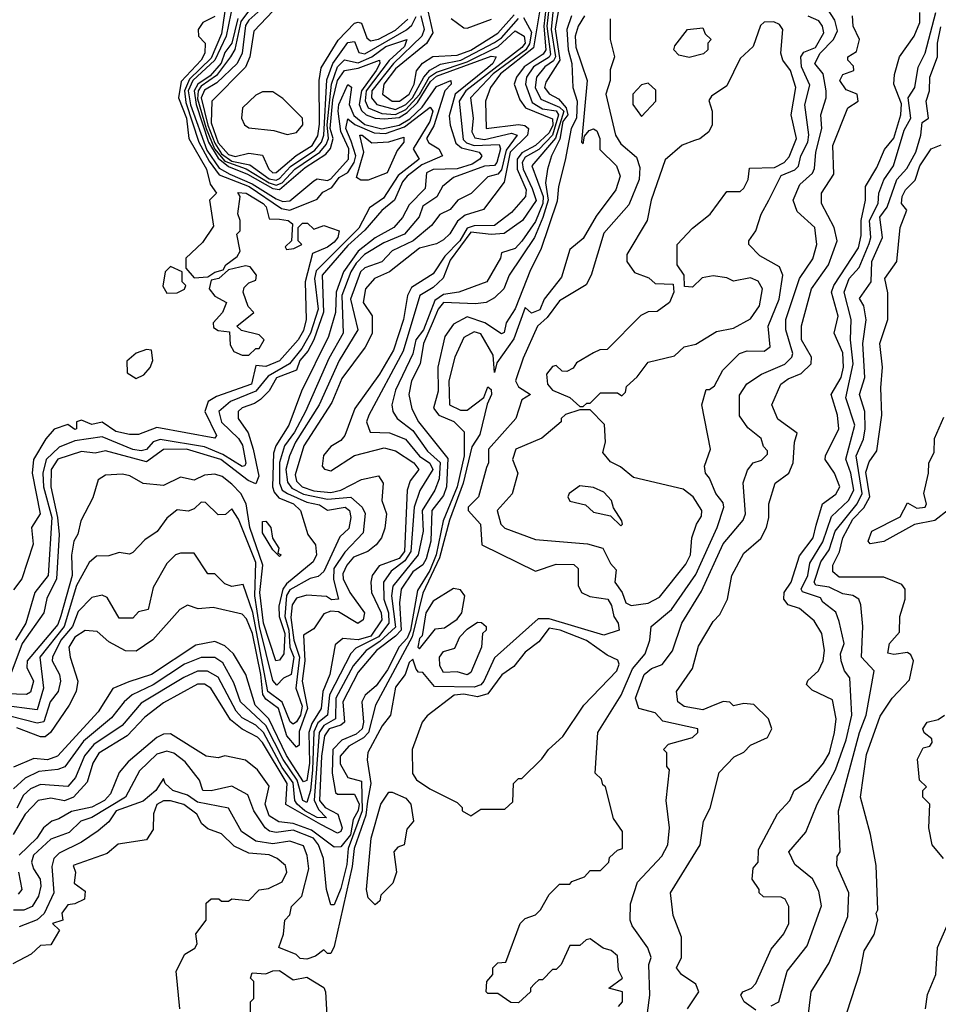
# Model space of a CAD drawing. Extents: x 2668140 to 2765664, y 823621 to 955240.
# Tile 233 of 256: x 2690594 to 2693285, y 878158 to 881044. Entities that reach past the tile are written whole.
import ezdxf

# ---------------------------------------------------------------- set-up
doc = ezdxf.new("R2010")
doc.units = 0

msp = doc.modelspace()

# ---------------------------------------------------------------- linework, layer by layer
at = {"layer": '0CON02XD'}
for points in [[(2691219.5, 881095), (2691198.2, 880995), (2691165.2, 880924.8), (2691100.9, 880865), (2691087, 880835), (2691093.7, 880793.7), (2691141.6, 880661.6), (2691178, 880608), (2691209.5, 880590.5), (2691275, 880562.5), (2691345, 880518.9), (2691365, 880510.5), (2691385, 880512.5), (2691455, 880571.2), (2691465, 880576.7), (2691495, 880572), (2691505, 880577.5), (2691556.9, 880635), (2691557.5, 880665), (2691534.4, 880715.6), (2691526.7, 880775), (2691528.2, 880795), (2691555, 880853.8), (2691565.6, 880845.6), (2691559.1, 880795), (2691572.3, 880762.3), (2691605, 880736.1), (2691655, 880723.9), (2691705, 880734.7), (2691737.1, 880752.9), (2691773.2, 880786.8), (2691815, 880848.1), (2691856.7, 880865), (2691858, 880855), (2691839.5, 880835), (2691807.3, 880732.7), (2691786, 880695), (2691792.7, 880682.7), (2691821.2, 880665), (2691832.5, 880645), (2691771.7, 880618.3), (2691728.6, 880585), (2691715, 880568.8), (2691691.4, 880515), (2691655, 880484), (2691605, 880427.1), (2691555, 880382.2), (2691479.4, 880295), (2691484, 880186), (2691455.6, 880105), (2691438, 880072), (2691414.5, 880045), (2691405, 880016.2), (2691345.7, 879994.3), (2691324.4, 879955.6), (2691299.1, 879930.9), (2691281.7, 879918.3), (2691245, 879906.2), (2691233.3, 879895), (2691233.3, 879875), (2691262.7, 879832.7), (2691277.8, 879785), (2691294.3, 879705.7), (2691285, 879683.3), (2691263.3, 879693.3), (2691182.5, 879755), (2691082.5, 879785), (2691015, 879784.2), (2690965, 879747.5), (2690845, 879780), (2690815, 879773.3), (2690775, 879778), (2690705, 879755.8), (2690685.7, 879725), (2690684.4, 879675), (2690704.6, 879585), (2690709.1, 879535), (2690701.1, 879405), (2690672.7, 879347.3), (2690664.2, 879305.8), (2690601.1, 879215), (2690565, 879119.2)], [(2691198.9, 881095), (2691185, 881002.5), (2691155, 880930.6), (2691091, 880869), (2691076.4, 880835), (2691080.7, 880800.8), (2691118.7, 880685), (2691148.8, 880628.8), (2691178.5, 880588.5), (2691265.7, 880555), (2691360.6, 880490.6), (2691385, 880485.6), (2691465, 880518), (2691481.8, 880538.2), (2691508.5, 880551.5), (2691529.3, 880580.7), (2691555, 880595.7), (2691573.6, 880625), (2691578.2, 880645), (2691565, 880687.5), (2691548.9, 880725), (2691555, 880752.5), (2691576, 880736), (2691631.7, 880711.7), (2691665, 880709.6), (2691720.7, 880729.3), (2691796.7, 880786.7), (2691803.8, 880775), (2691795.4, 880745), (2691746.2, 880665), (2691763.8, 880635), (2691702.7, 880587.3), (2691659.3, 880520.7), (2691618.3, 880491.7), (2691587.1, 880432.9), (2691462.7, 880307.3), (2691457.3, 880285), (2691468.5, 880195), (2691445.5, 880125), (2691420.5, 880079.5), (2691384.6, 880035.4), (2691321.2, 879998.8), (2691285.4, 879954.6), (2691211.2, 879925), (2691176.7, 879895), (2691185, 879863.8), (2691235, 879816.2), (2691246.6, 879796.6), (2691255.8, 879744.2), (2691253.6, 879736.4), (2691245, 879734.3), (2691188.9, 879768.9), (2691135, 879791.5), (2691005, 879812.9), (2690985, 879806), (2690965, 879784), (2690949.7, 879780.3), (2690925, 879784.4), (2690835, 879820.8), (2690755, 879809.4), (2690709.1, 879790.9), (2690671.4, 879755), (2690661.9, 879715), (2690663.5, 879675), (2690687.5, 879585), (2690677.5, 879415), (2690638, 879365), (2690612, 879275), (2690581.4, 879225)], [(2691290.8, 881105), (2691242, 881038), (2691223.9, 880956.1), (2691211.4, 880935), (2691170.2, 880879.8), (2691125, 880848.5), (2691116.1, 880835), (2691115, 880812), (2691140, 880725), (2691164.8, 880665), (2691195, 880628.9), (2691256.8, 880606.7), (2691324.5, 880565), (2691345, 880558.7), (2691362.2, 880565), (2691399.4, 880605), (2691473.3, 880655), (2691491.9, 880678.1), (2691498.2, 880695), (2691494.3, 880735), (2691506.9, 880855), (2691524.5, 880905), (2691545, 880926), (2691585, 880917.5), (2691625.3, 880934.7), (2691666, 880965), (2691727.5, 880985), (2691720.8, 880965), (2691676.4, 880923.6), (2691609.2, 880835), (2691605.5, 880805.5), (2691614.3, 880785), (2691655, 880768.8), (2691695, 880766), (2691725, 880780.7), (2691765, 880824.6), (2691794.3, 880875.7), (2691815, 880890), (2691905, 880919.7), (2691995.3, 880964.7), (2692045, 881011.2), (2692072, 880995), (2692074.5, 880975), (2692065, 880961.8), (2691900.6, 880835), (2691881.1, 880805), (2691892.6, 880692.6), (2691902.4, 880682.4), (2691925, 880674.6), (2691998.2, 880678.2), (2692002.2, 880665), (2691991.4, 880625), (2691985, 880616), (2691955, 880614.4), (2691865, 880581.2), (2691832.5, 880555), (2691815.7, 880524.3), (2691775, 880496.7), (2691764.1, 880465.9), (2691721.2, 880415), (2691660.3, 880389.7), (2691604, 880355), (2691579.8, 880330.2), (2691563.5, 880305), (2691537.8, 880235), (2691541.2, 880125), (2691499.4, 880050.6)], [(2691309.3, 881080.7), (2691265, 881042), (2691255, 881026.2), (2691245.6, 880945), (2691230.8, 880915), (2691171.1, 880858.9), (2691135, 880836.9), (2691125.5, 880815), (2691145, 880734.4), (2691165, 880681.5), (2691185, 880650.7), (2691215, 880628.8), (2691268.1, 880618.1), (2691325, 880577.1), (2691345, 880573.1), (2691355, 880578.1), (2691386.8, 880613.2), (2691458.6, 880661.4), (2691477.5, 880685), (2691484.7, 880705.3), (2691493.1, 880866.9), (2691511.5, 880915), (2691555, 880977.1), (2691575, 880980), (2691587.5, 880947.5), (2691605, 880943.3), (2691726.7, 881013.3), (2691742.3, 881027.7), (2691755, 881053.3)], [(2691355, 881088.8), (2691279.7, 881010.3), (2691268.1, 880935), (2691255.5, 880904.5), (2691156.7, 880805), (2691155, 880741.2), (2691175, 880683.1), (2691205, 880648.9), (2691225, 880642.2), (2691265, 880652), (2691305, 880646.2), (2691324, 880605), (2691335, 880594.3), (2691345, 880595.8), (2691404, 880646), (2691450.6, 880675), (2691467.3, 880702.7), (2691472.4, 880737.6), (2691470.8, 880865), (2691477.3, 880902.7), (2691526.7, 880983.3), (2691575, 881033.3), (2691585, 881036.7), (2691595, 881033.3), (2691610.6, 880990.6), (2691621.7, 880981.7), (2691645, 880986.7), (2691695, 881012.7), (2691730.5, 881045)], [(2692070, 881050), (2692092.9, 881007.1), (2692087.5, 880972.5), (2692076.4, 880955), (2691981.1, 880885), (2691914.2, 880815), (2691922.5, 880755), (2691918.6, 880715), (2691926.9, 880696.9), (2691955, 880692.7), (2692035, 880711.4), (2692051.2, 880705), (2692018.6, 880661.4), (2692005, 880604), (2691995, 880590.8), (2691965, 880583.3), (2691916.1, 880533.9), (2691877.5, 880515), (2691855, 880487.5), (2691825, 880472.5), (2691799.7, 880440.3), (2691746.2, 880395), (2691685, 880366), (2691655, 880333.8), (2691605, 880316), (2691592, 880305), (2691562.9, 880225), (2691584, 880135), (2691529.2, 880045), (2691471.4, 879915), (2691401.4, 879805), (2691384.5, 879765.5), (2691373.3, 879725), (2691378.7, 879688.7), (2691390.9, 879670.9), (2691425, 879652.7), (2691495, 879638.9), (2691563.9, 879643.9), (2691596.7, 879615), (2691606, 879596), (2691600, 879540), (2691546.6, 879483.4), (2691514.4, 879435), (2691513.1, 879403.1), (2691527.5, 879345), (2691507, 879343), (2691493, 879353), (2691435, 879357.5), (2691405, 879348), (2691391.7, 879328.3), (2691388.1, 879291.9), (2691396.4, 879225), (2691413.1, 879175), (2691402.2, 879085), (2691421.4, 879031.4), (2691416.7, 879005), (2691405, 878985.8), (2691395, 878978.8), (2691385.8, 878985.8), (2691363.1, 879043.1), (2691321.1, 879075), (2691276.7, 879306.7), (2691248.3, 879388.3), (2691215, 879382.5), (2691195, 879390), (2691165, 879420), (2691145, 879420), (2691105, 879480), (2691065, 879480), (2691050, 879475), (2691025, 879450), (2690985, 879380), (2690970, 879315), (2690941.7, 879308.3), (2690925, 879290), (2690885, 879290), (2690850, 879350), (2690835, 879357.5), (2690805, 879350), (2690765, 879308.8), (2690748.6, 879265), (2690714.4, 879225), (2690690, 879175), (2690688.8, 879165), (2690710, 879125), (2690713.3, 879105), (2690706.7, 879075), (2690682.5, 879045), (2690664.2, 878985.8), (2690645, 878982), (2690565, 879002.5)], [(2692172.6, 881072.6), (2692162.9, 881017.1), (2692176.2, 880925), (2692135, 880860), (2692131.4, 880845), (2692145, 880826), (2692172, 880812), (2692194.8, 880784.8), (2692199.5, 880765), (2692184.8, 880745), (2692176.4, 880693.6), (2692151.4, 880645), (2692140, 880605), (2692134.4, 880565), (2692141.6, 880515), (2692126, 880464), (2692102.2, 880405), (2692028, 880295), (2692012, 880255), (2691985, 880228.8), (2691960, 880215), (2691929.4, 880210.6), (2691835.6, 880214.4), (2691819.4, 880195), (2691805, 880160), (2691776.9, 880095), (2691767.1, 880035), (2691741.4, 879985), (2691734.2, 879945), (2691742.7, 879902.7), (2691762, 879865), (2691847.8, 879757.8), (2691844.4, 879675), (2691835, 879648.8), (2691801.4, 879605), (2691797.9, 879515), (2691785, 879463.8), (2691775, 879445.8), (2691745, 879425.8), (2691711.4, 879375), (2691706.7, 879335), (2691710.9, 879255), (2691695, 879236.5), (2691638.6, 879195), (2691585, 879131.2), (2691540.6, 879045), (2691545.7, 878985), (2691535, 878975.7), (2691500, 878965), (2691486.5, 878945), (2691477.5, 878885), (2691472.1, 878755), (2691488.6, 878735), (2691525.4, 878715.4), (2691538.2, 878675), (2691535, 878664.2), (2691525, 878659.4), (2691475.7, 878685), (2691373.5, 878743.5), (2691377.5, 878805), (2691305, 878925.8), (2691290.7, 878940.7), (2691245, 878964.2), (2691211.3, 878991.3), (2691153.3, 879085), (2691135, 879096), (2691115, 879096), (2691015, 879042), (2690960.3, 878999.7), (2690908.8, 878945), (2690825.6, 878894.4), (2690807.5, 878865), (2690791.2, 878808.8), (2690751.2, 878765), (2690725, 878754.4), (2690685, 878762), (2690647.5, 878755), (2690609.2, 878715), (2690574.2, 878655.8)], [(2692134.8, 881075), (2692129.1, 881025), (2692135.3, 880954.7), (2692127.6, 880942.4), (2692071.9, 880905), (2692049.2, 880875), (2692042.5, 880855), (2692058.8, 880808.8), (2692076, 880785), (2692155, 880753.3), (2692156, 880734), (2692145, 880711.5), (2692105.3, 880674.7), (2692065, 880653.5), (2692051.5, 880635), (2692050.8, 880605), (2692077.8, 880545), (2692076, 880525), (2692035, 880478.8), (2691985, 880440.8), (2691925, 880439.6), (2691905, 880432.7), (2691883.1, 880395), (2691839.5, 880350.5), (2691805, 880298.8), (2691741.2, 880258.8), (2691730, 880235), (2691718.6, 880165), (2691689.2, 880075), (2691648, 880005), (2691575.8, 879904.2), (2691546.7, 879825), (2691535, 879810), (2691505, 879792.5), (2691484.1, 879765.9), (2691480, 879735), (2691486.4, 879726.4), (2691505, 879721.2), (2691575, 879766.2), (2691661.2, 879788.8), (2691695, 879780), (2691748.8, 879745), (2691763.3, 879725), (2691737.9, 879692.1), (2691729.2, 879665), (2691720.9, 879485), (2691705, 879464.5), (2691647.3, 879442.7), (2691626.2, 879415), (2691622, 879395), (2691624, 879365), (2691653.1, 879305), (2691654.4, 879285), (2691622.6, 879237.4), (2691585, 879226.4), (2691540, 879230), (2691518.3, 879211.7), (2691502.5, 879125), (2691481.4, 879075), (2691476.9, 879025), (2691449.1, 878980.9), (2691441.1, 878955), (2691443.2, 878865), (2691435, 878813.8), (2691425, 878810), (2691375, 878887.1), (2691323.3, 878995), (2691283.1, 879035), (2691256, 879125), (2691220, 879185), (2691195, 879208.8), (2691165, 879221.2), (2691109.5, 879210.5), (2690980, 879125), (2690913.3, 879103.3), (2690866.1, 879083.9), (2690823.8, 879015), (2690704.3, 878885.7), (2690675, 878874.3), (2690635, 878878), (2690575, 878853.3)], [(2692144.3, 881075), (2692138.4, 881025), (2692148.4, 880941.6), (2692145, 880933.5), (2692099.2, 880905), (2692078.6, 880875), (2692075.7, 880855), (2692095, 880800.8), (2692125, 880782.2), (2692165, 880776.2), (2692172.2, 880765), (2692154.6, 880705), (2692115, 880663.5), (2692075, 880640.6), (2692065.5, 880625), (2692068.5, 880605), (2692095, 880549.2), (2692106.5, 880513.5), (2692066.7, 880455), (2692012.7, 880417.3), (2691975, 880414.3), (2691915, 880420.6), (2691855, 880338.8), (2691834.4, 880285.6), (2691805, 880258.8), (2691766.2, 880235), (2691717.6, 880072.4), (2691616.7, 879885), (2691610, 879865), (2691620, 879835), (2691677, 879833), (2691724.1, 879814.1), (2691765, 879764.2), (2691795, 879744), (2691804.3, 879725), (2691765.8, 879664.2), (2691749.4, 879615), (2691739.5, 879485), (2691721.9, 879458.1), (2691682.4, 879427.6), (2691659.2, 879395), (2691660.6, 879345), (2691674.5, 879305), (2691675.4, 879274.6), (2691645, 879234.6), (2691578.6, 879201.4), (2691564.2, 879185.8), (2691501.5, 879065), (2691495.8, 879005), (2691467.3, 878982.7), (2691455, 878956.2), (2691451.8, 878845), (2691445.3, 878784.7), (2691435, 878750), (2691423.1, 878755), (2691406.7, 878815), (2691365.8, 878875.8), (2691314.7, 878974.7), (2691240.8, 879045), (2691220.6, 879100.6), (2691189.1, 879159.1), (2691165, 879174), (2691125, 879174), (2691076.7, 879155), (2690985, 879094.2), (2690923.3, 879065), (2690900, 879045), (2690862.7, 878997.3), (2690780.3, 878929.7), (2690725.8, 878854.2), (2690705, 878846), (2690649.5, 878840.5), (2690609.2, 878820.8), (2690575, 878790)], [(2692248.8, 881055), (2692230, 881025), (2692221.4, 880995), (2692223.2, 880963.2), (2692256.2, 880865), (2692240, 880685), (2692245, 880680), (2692248.3, 880701.7), (2692261.7, 880718.3), (2692275, 880723.3), (2692285, 880717.5), (2692293.8, 880695), (2692293, 880663), (2692342.5, 880615), (2692352.5, 880585), (2692340, 880545), (2692282.7, 880467.3), (2692245, 880402.5), (2692205, 880370), (2692180.7, 880289.3), (2692130, 880225), (2692117.2, 880192.8), (2692093.6, 880183.6), (2692075, 880200), (2692041.4, 880108.6), (2691991.7, 880038.3), (2691985, 880010), (2691980.7, 880060.7), (2691945, 880122.5), (2691925, 880128.8), (2691895, 880112.5), (2691868.8, 880055), (2691850.8, 879985), (2691852.5, 879915), (2691885, 879898.8), (2691905, 879898.8), (2691953.8, 879936.2), (2691965, 879967.5), (2691975, 879960), (2691976.2, 879945), (2691963.3, 879916.7), (2691942.1, 879827.9), (2691917.9, 879792.1), (2691893.1, 879685), (2691853.3, 879576.7), (2691823.2, 879466.8), (2691775, 879363.3), (2691744, 879235), (2691636, 879035), (2691615.4, 878954.6), (2691600.9, 878939.1), (2691558, 878915), (2691532.5, 878885), (2691533, 878863), (2691555, 878822.5), (2691595, 878812.5), (2691597.1, 878725), (2691556.4, 878615), (2691552.4, 878567.6), (2691535, 878497.5), (2691515, 878450), (2691505, 878450), (2691492.5, 878495), (2691483.8, 878585), (2691469.2, 878625), (2691454, 878645), (2691395, 878668.5), (2691345, 878662), (2691325.9, 878665.9), (2691312.5, 878675), (2691280, 878725), (2691262, 878772), (2691215, 878797.5), (2691155, 878783.3), (2691130, 878785), (2691120, 878815), (2691078.3, 878868.3), (2691045, 878893.8), (2691025, 878900), (2690995, 878891.2), (2690945, 878842.5), (2690903.8, 878765), (2690805, 878706), (2690772.5, 878695), (2690738.3, 878661.7), (2690685, 878642), (2690633.8, 878595), (2690628, 878575), (2690633.8, 878555), (2690654, 878525), (2690655.8, 878504.2), (2690648.8, 878475), (2690630, 878445), (2690606.1, 878433.9), (2690575, 878433.8)], [(2691165, 881053.3), (2691130, 881035), (2691116.2, 881015), (2691117.5, 880995), (2691137.5, 880975), (2691136, 880945), (2691125.8, 880925), (2691067.2, 880862.8), (2691058.6, 880815), (2691081.9, 880755), (2691088.8, 880695), (2691141.2, 880605), (2691152, 880562), (2691170, 880535), (2691150, 880515), (2691161.7, 880438.3), (2691129.3, 880390.7), (2691080, 880345), (2691080, 880315), (2691105, 880287.5), (2691145, 880290), (2691165, 880303.3), (2691190, 880310), (2691197.5, 880325), (2691230.5, 880349.5), (2691240, 880365), (2691230, 880415), (2691240, 880425), (2691240, 880455), (2691232.5, 880475), (2691240, 880525), (2691232.5, 880537.5), (2691257.5, 880535), (2691306.7, 880505), (2691316.2, 880495), (2691325, 880460), (2691355, 880458.8), (2691380, 880455), (2691392.5, 880445), (2691390, 880395), (2691371.7, 880378.3), (2691375, 880370), (2691397, 880373), (2691420, 880385), (2691410, 880395), (2691410, 880435), (2691422.5, 880447.5), (2691437, 880447), (2691455, 880430), (2691485, 880440), (2691530, 880425), (2691526, 880405), (2691515, 880392), (2691495, 880376.7), (2691451.2, 880358.8), (2691430, 880275), (2691432.5, 880165), (2691425, 880132.5), (2691410, 880105), (2691355, 880044.2), (2691315, 880027.5), (2691285, 880030), (2691272.5, 879975), (2691170.5, 879939.5), (2691145.8, 879924.2), (2691136, 879895), (2691170, 879825), (2691165, 879817.5), (2690995, 879848.8), (2690941.7, 879828.3), (2690915, 879827.5), (2690875, 879836.7), (2690835, 879863.8), (2690805, 879857.5), (2690775, 879870), (2690760, 879865), (2690760, 879845), (2690755, 879842.5), (2690735, 879857.5), (2690695, 879843.3), (2690670, 879815), (2690633.8, 879755), (2690630, 879715), (2690653.3, 879595), (2690628, 879555), (2690633, 879507), (2690600, 879405), (2690575, 879372.5)], [(2692156.8, 881075), (2692150.6, 881015), (2692163.2, 880935), (2692157.5, 880922.5), (2692132.5, 880905), (2692107.5, 880875), (2692104.3, 880845), (2692120.6, 880810.6), (2692175, 880787.5), (2692188.2, 880775), (2692163.3, 880696.7), (2692093.8, 880615), (2692126.9, 880525), (2692126.8, 880505), (2692105, 880452.5), (2692065, 880394), (2692045, 880373.3), (2692005, 880360), (2692002.5, 880345), (2691962.5, 880275), (2691880, 880245), (2691835, 880238.6), (2691809.7, 880220.3), (2691776.9, 880135), (2691754.5, 880105.5), (2691745.5, 880064.5), (2691695, 879957.5), (2691683.8, 879915), (2691686.7, 879895), (2691700, 879875), (2691745, 879840), (2691788.7, 879778.7), (2691825.4, 879745.4), (2691822.2, 879697.8), (2691810, 879665), (2691773.1, 879605), (2691775.7, 879544.3), (2691760.8, 879475), (2691686.7, 879383.3), (2691683.3, 879355), (2691695, 879263.8), (2691648.9, 879221.1), (2691608.6, 879195), (2691570.2, 879149.8), (2691520, 879055), (2691519.2, 878995), (2691484.7, 878975.3), (2691470.9, 878955), (2691456, 878756), (2691469.2, 878729.2), (2691492.5, 878705), (2691465, 878705.8), (2691428.6, 878725), (2691406.7, 878745), (2691400, 878755), (2691395, 878807.5), (2691362.3, 878852.3), (2691307.5, 878955), (2691285, 878975.7), (2691245, 878997.5), (2691227.4, 879017.4), (2691175, 879116.7), (2691144.1, 879134.1), (2691115, 879134), (2691075, 879116), (2690949.7, 879040.3), (2690893.8, 878975), (2690810.7, 878919.3), (2690783.4, 878886.6), (2690757, 878823), (2690735, 878796.7), (2690655, 878802), (2690625, 878790), (2690605, 878771.2), (2690585, 878733.3)], [(2692116.3, 881066.3), (2692099.3, 880960.7), (2692002.2, 880885), (2691972.9, 880845), (2691958, 880805), (2691960, 880725), (2692055, 880736.7), (2692073.6, 880733.6), (2692084.4, 880724.4), (2692081.9, 880705), (2692030.4, 880655), (2692013.1, 880566.9), (2691952.3, 880487.7), (2691899.1, 880470.9), (2691876.7, 880453.3), (2691854.3, 880415.7), (2691835, 880398), (2691815, 880386.2), (2691765, 880374.2), (2691676.7, 880305), (2691633.3, 880285), (2691606.7, 880255), (2691600, 880215), (2691626.1, 880176.1), (2691625.9, 880124.1), (2691605.7, 880084.3), (2691537.9, 879992.1), (2691508.3, 879921.7), (2691425.7, 879795), (2691400.6, 879709.4), (2691405, 879691.2), (2691421.2, 879675), (2691455, 879662.7), (2691505, 879657.5), (2691535, 879664.4), (2691595, 879695.8), (2691645, 879706.7), (2691658.8, 879685), (2691654.2, 879635), (2691668, 879595), (2691663, 879553), (2691653.8, 879525), (2691638, 879505), (2691613.3, 879485), (2691571.7, 879468.3), (2691552, 879445), (2691540.6, 879419.4), (2691541.4, 879405), (2691560.6, 879365), (2691604, 879305), (2691600, 879285), (2691584.2, 879274.2), (2691527.9, 879307.9), (2691505, 879310.6), (2691485, 879302.5), (2691455, 879258.8), (2691425, 879240), (2691429.5, 879165), (2691421.1, 879105), (2691436.4, 879025), (2691412.6, 878957.4), (2691412.3, 878917.7), (2691405, 878911.2), (2691376.7, 878945), (2691351.9, 879025), (2691315, 879051.9), (2691306, 879066), (2691300.4, 879125), (2691275.3, 879245), (2691257.9, 879287.9), (2691245, 879301.2), (2691160.7, 879320.7), (2691117, 879317), (2691085, 879327.5), (2691062.5, 879315), (2690983.9, 879226.1), (2690935, 879193.3), (2690904.1, 879194.1), (2690855, 879220), (2690820.7, 879250.7), (2690785, 879253.8), (2690755, 879233.8), (2690738, 879205), (2690741.2, 879175), (2690763.8, 879105), (2690758.8, 879075), (2690738.8, 879035), (2690684, 878955), (2690667.8, 878942.2), (2690655, 878941.9), (2690585, 878968.6)], [(2692210, 881055), (2692196.9, 881015), (2692200.9, 880955), (2692211.5, 880915), (2692214.4, 880845), (2692226.7, 880805), (2692224.6, 880755), (2692209.4, 880725), (2692191.7, 880631.7), (2692171.8, 880555), (2692167.9, 880512.1), (2692120.2, 880369.8), (2692089.8, 880310.2), (2692045, 880196.2), (2692018.8, 880155), (2692013, 880127), (2692005, 880122.5), (2691956.2, 880155), (2691905, 880172.5), (2691865, 880151.2), (2691838.8, 880115), (2691819.2, 880025), (2691820, 879955), (2691806, 879905), (2691821.2, 879885), (2691865.7, 879865.7), (2691896.1, 879836.1), (2691896.2, 879765), (2691875.3, 879675), (2691834.7, 879575.3), (2691813.6, 879475), (2691795, 879428.9), (2691759.1, 879370.9), (2691738.8, 879255), (2691728.5, 879231.5), (2691705, 879205.6), (2691671.4, 879138.6), (2691638.3, 879091.7), (2691605.9, 879064.1), (2691596.2, 879045), (2691601.1, 878985), (2691596.9, 878965), (2691579.8, 878950.2), (2691537.9, 878932.1), (2691511.1, 878905), (2691509.4, 878835), (2691519.3, 878779.3), (2691525, 878774), (2691575, 878773.8), (2691588, 878745), (2691585, 878726), (2691570.5, 878699.5), (2691562.4, 878655), (2691535, 878619.2), (2691515, 878618.8), (2691448.5, 878668.5), (2691395, 878688.2), (2691353.3, 878693.3), (2691325, 878710.8), (2691312.5, 878745), (2691325, 878797.5), (2691290, 878845), (2691255, 878873.3), (2691195, 878886.7), (2691175, 878880), (2691140, 878885), (2691035, 878951.2), (2691015, 878950), (2690995, 878940), (2690911.7, 878868.3), (2690885, 878837.5), (2690860, 878775), (2690842, 878755), (2690805, 878735.6), (2690745, 878723.1), (2690708.3, 878701.7), (2690687.5, 878695), (2690663.3, 878675), (2690643.8, 878645), (2690592.5, 878595)], [(2691768.8, 881055), (2691778.9, 881015), (2691771.9, 880995), (2691688.5, 880915), (2691625.6, 880835), (2691624.6, 880814.6), (2691640, 880795), (2691695, 880780.4), (2691725, 880794.6), (2691744.6, 880815), (2691777.3, 880875), (2691795, 880895.6), (2691827, 880913), (2691885.8, 880925), (2691985, 880976.4), (2692005, 880990.5), (2692055, 881046.9)], [(2691789.6, 881069.6), (2691804.2, 881005), (2691785.8, 880974.2), (2691695, 880899.4), (2691660.6, 880855), (2691656.2, 880825), (2691685, 880804.3), (2691706.7, 880805), (2691734.3, 880825), (2691749.4, 880855), (2691756, 880894), (2691774.1, 880915.9), (2691803.9, 880936.1), (2691875, 880939.5), (2691915, 880954.6), (2691995, 881004.4), (2692042.7, 881057.3)], [(2692348.3, 878151.7), (2692360, 878165), (2692360, 878195), (2692320, 878205), (2692360, 878235), (2692348.3, 878258.3), (2692345, 878300), (2692326.1, 878316.1), (2692303, 878323), (2692265, 878350), (2692253, 878347), (2692235, 878330), (2692205, 878330), (2692180, 878275), (2692165, 878260), (2692155, 878260), (2692125, 878230), (2692115, 878230), (2692101.7, 878218.3), (2692090, 878205), (2692090, 878195), (2692055, 878162.5), (2692033, 878163), (2691995, 878190), (2691965, 878190), (2691960, 878195), (2691962.5, 878225), (2691980, 878245), (2691980, 878265), (2691995, 878280), (2692018.3, 878281.7), (2692060, 878395), (2692075, 878410), (2692105, 878420), (2692120, 878435), (2692145, 878480), (2692175, 878510), (2692205, 878510), (2692211.7, 878518.3), (2692248.3, 878531.7), (2692265, 878550), (2692295, 878550), (2692320, 878575), (2692321.7, 878588.3), (2692345, 878610), (2692360, 878615), (2692360, 878665), (2692333, 878703), (2692310, 878795), (2692301.7, 878801.7), (2692298.3, 878818.3), (2692280, 878835), (2692287.5, 878955), (2692355.9, 879064.1), (2692389.1, 879140.9), (2692426, 879185), (2692440, 879225), (2692443.3, 879265), (2692503.3, 879315), (2692575, 879417.5), (2692637.5, 879555), (2692656.7, 879615), (2692655, 879627.5), (2692633.3, 879655), (2692615, 879700), (2692602.5, 879715), (2692600, 879735), (2692617.5, 879785), (2692592.5, 879915), (2692605, 879960), (2692615, 879960), (2692629.3, 879970.7), (2692653.6, 880016.4), (2692702.5, 880065), (2692725, 880073.3), (2692775, 880072.5), (2692792.5, 880085), (2692786.2, 880145), (2692818.8, 880225), (2692830, 880295), (2692819.3, 880319.3), (2692761.7, 880351.7), (2692730, 880385), (2692730, 880395), (2692750, 880425), (2692766.1, 880473.9), (2692788.8, 880515), (2692825, 880586.7), (2692865, 880604), (2692875.6, 880614.4), (2692882, 880645), (2692902.9, 880685), (2692905.7, 880705.7), (2692894.1, 880794.1), (2692908.3, 880851.7), (2692884.3, 880905), (2692882, 880935), (2692891.4, 880948.6), (2692925, 880962.5), (2692950, 881005), (2692946.2, 881025), (2692935, 881040), (2692904.2, 881054.2)], [(2692433.3, 878133.3), (2692440, 878185), (2692436.7, 878275), (2692443.3, 878295), (2692433.6, 878323.6), (2692388.3, 878388.3), (2692382.5, 878405), (2692383, 878453), (2692403.9, 878516.1), (2692475, 878592.5), (2692492.5, 878625), (2692497.5, 878675), (2692487.5, 878755), (2692497.5, 878845), (2692490, 878855), (2692490, 878895), (2692480, 878905), (2692495, 878920), (2692565, 878940), (2692580, 878955), (2692580, 878965), (2692478.3, 878988.3), (2692455, 879012.5), (2692407.5, 879025), (2692398, 879055), (2692423.3, 879125), (2692445, 879142.5), (2692476.4, 879153.6), (2692506.1, 879193.9), (2692533.8, 879275), (2692591.2, 879368.8), (2692655, 879507.5), (2692713.6, 879576.4), (2692720, 879595), (2692713.6, 879686.4), (2692726.4, 879723.6), (2692742.5, 879745), (2692767, 879753), (2692785, 879770), (2692785, 879780), (2692773, 879793), (2692766.4, 879816.4), (2692727, 879847), (2692703, 879883), (2692703, 879943), (2692723.9, 879976.1), (2692767.5, 880005), (2692835, 880033.8), (2692856.2, 880055), (2692858.8, 880065), (2692838, 880135), (2692838.8, 880165), (2692878.8, 880285), (2692917, 880343), (2692928.8, 880385), (2692923.3, 880435), (2692871.7, 880481.7), (2692860, 880515), (2692879.3, 880560.7), (2692916.4, 880593.6), (2692922.5, 880607.5), (2692926.2, 880655), (2692944, 880725), (2692941.2, 880765), (2692956.7, 880815), (2692956.7, 880835), (2692947.5, 880885), (2692923.3, 880915), (2692939.2, 880945), (2692978, 880985), (2692989.5, 881010.5), (2692981.7, 881041.7), (2692960, 881075)], [(2692550, 878145), (2692583.3, 878195), (2692575, 878216.7), (2692532.5, 878245), (2692517.5, 878265), (2692532.5, 878295), (2692532.5, 878355), (2692508.3, 878418.3), (2692500, 878485), (2692587.5, 878625), (2692597.5, 878695), (2692617, 878733), (2692643, 878837), (2692687, 878883), (2692715, 878897.5), (2692735, 878917.5), (2692785, 878940), (2692797.5, 878965), (2692787.5, 878995), (2692745, 879037.1), (2692715, 879040), (2692685, 879032.5), (2692673.8, 879043.8), (2692655, 879045.6), (2692618.8, 879031.2), (2692595, 879021.2), (2692540.9, 879030.9), (2692522, 879045), (2692517.5, 879075), (2692565, 879142.5), (2692582.3, 879207.7), (2692625, 879280), (2692645, 879300), (2692667.5, 879345), (2692680, 879415), (2692715, 879480), (2692765, 879523.3), (2692781.2, 879555), (2692788.8, 879585), (2692788.8, 879625), (2692807.5, 879685), (2692847.5, 879715), (2692860, 879745), (2692863.3, 879805), (2692871.7, 879831.7), (2692815, 879872.5), (2692797.5, 879915), (2692824.1, 879975.9), (2692845, 879991.2), (2692883.6, 880006.4), (2692912.5, 880035), (2692913.3, 880055), (2692884, 880105), (2692883.9, 880146.1), (2692913.8, 880255), (2692963.3, 880325), (2692988.8, 880395), (2692980, 880435), (2692942.5, 880505), (2692942.5, 880535), (2692979.3, 880590.7), (2692976.2, 880675), (2693020, 880785), (2693050, 880805), (2693047.5, 880825), (2693015, 880837.5), (2692996.7, 880865), (2693005, 880882.5), (2693037.5, 880895), (2693037, 880907), (2693020, 880925), (2693020, 880935), (2693045, 880950), (2693054, 880985), (2693036, 881025), (2693033.3, 881055)], [(2693015, 878933.3), (2693031.2, 879005), (2693026.2, 879115), (2693010, 879135), (2693000, 879165), (2692998.8, 879185), (2693008.8, 879215), (2692995, 879280), (2692985, 879307.5), (2692947, 879337), (2692939.5, 879349.5), (2692887, 879367), (2692883.3, 879375), (2692902.5, 879415), (2692909.1, 879450.9), (2692946.3, 879513.7), (2692971.9, 879588.1), (2693022, 879635), (2693037.1, 879665), (2693029.2, 879715), (2693013.9, 879756.1), (2693040, 879855), (2693014, 879935), (2693035.8, 880035), (2693027.5, 880105), (2693030, 880165), (2693008.8, 880245), (2693024, 880285), (2693052.7, 880317.3), (2693082.4, 880387.6), (2693087.1, 880405), (2693083.1, 880455), (2693109.2, 880505), (2693111.2, 880535), (2693125.8, 880574.2), (2693153.3, 880615), (2693185, 880720), (2693204.2, 880755), (2693196.7, 880815), (2693216.2, 880845), (2693225.9, 880904.1), (2693246.2, 880945), (2693277.8, 881065)], [(2692927.5, 879562.5), (2692946.2, 879625), (2692985, 879653.3), (2692996.7, 879675), (2692981.2, 879715), (2692954, 879755), (2692954.2, 879765.8), (2692993.8, 879845), (2692990, 879885), (2692971.2, 879945), (2693000, 879995), (2693007.1, 880025), (2693005, 880067.5), (2692980, 880125), (2692991.2, 880175), (2692972.2, 880245), (2692979.4, 880265), (2693051.4, 880375), (2693059.1, 880410.9), (2693058.6, 880455), (2693072, 880515), (2693072, 880555), (2693105, 880610), (2693127.1, 880662.9), (2693155, 880696.7), (2693175.6, 880764.4), (2693176.9, 880796.9), (2693154.4, 880855), (2693157, 880883), (2693171.2, 880935), (2693214, 880995), (2693231.2, 881035), (2693231.2, 881065)], [(2691232.7, 881047.3), (2691214.7, 880975), (2691195, 880946.9), (2691184, 880916), (2691151.3, 880878.7), (2691115.9, 880854.1), (2691105.2, 880834.8), (2691110.6, 880795), (2691147.1, 880685), (2691175, 880637.8), (2691205, 880612.9), (2691261.1, 880591.1), (2691335, 880549.2), (2691355, 880545.4), (2691430.1, 880609.9), (2691490.7, 880649.3), (2691504, 880666), (2691512.5, 880695), (2691503.4, 880725), (2691511.1, 880808.9), (2691524.7, 880865.3), (2691545.4, 880894.6), (2691585, 880901.2), (2691647.5, 880925), (2691649.2, 880915), (2691638.5, 880895), (2691595.3, 880835), (2691588.5, 880795), (2691595, 880777.5), (2691609.2, 880765), (2691635, 880754.6), (2691662.6, 880752.6), (2691705, 880756.5), (2691728.8, 880771.2), (2691758.8, 880801.2), (2691797.4, 880862.6), (2691815, 880877.6), (2691975, 880937.1), (2691990, 880935), (2691980, 880915), (2691965, 880902.3), (2691869.5, 880825), (2691851.9, 880761.9), (2691854.4, 880734.4), (2691871.7, 880681.7), (2691887.7, 880667.7), (2691940, 880655), (2691948, 880645), (2691942, 880635), (2691919.6, 880620.4), (2691875, 880606.2), (2691805, 880604.3), (2691786, 880595), (2691781.2, 880548.8), (2691735, 880501.2), (2691715, 880463.8), (2691690, 880435), (2691635, 880404.4), (2691585, 880365.6), (2691541.9, 880305), (2691520.9, 880245), (2691518.5, 880185), (2691498.6, 880115), (2691418.8, 879955), (2691382.5, 879855), (2691344.2, 879795), (2691336.8, 879773.2), (2691334.4, 879675), (2691339.1, 879659.1), (2691352.5, 879642.5), (2691396.2, 879625), (2691416.7, 879605), (2691437.5, 879535), (2691460, 879505), (2691463.3, 879475), (2691453.8, 879455), (2691375, 879390), (2691364.6, 879375), (2691352.9, 879325), (2691353.5, 879295), (2691370.4, 879245), (2691367.1, 879185), (2691355, 879166.7), (2691343.8, 879165), (2691308.2, 879275), (2691297.5, 879365), (2691306.4, 879445), (2691268.2, 879555), (2691256.9, 879625), (2691241.4, 879655), (2691215, 879682), (2691186.7, 879705), (2691165, 879711.2), (2691135, 879708.8), (2691105, 879693.8), (2691065, 879702.5), (2691015, 879678), (2690955, 879684), (2690916.6, 879706.6), (2690895, 879711.4), (2690845, 879709.2), (2690823.3, 879695), (2690807.7, 879642.3), (2690772.5, 879575), (2690763.9, 879536.1), (2690752.5, 879515), (2690745.8, 879474.2), (2690747.1, 879415), (2690713.8, 879296.2), (2690705, 879270.8), (2690615.8, 879165), (2690614.3, 879145), (2690634, 879105), (2690625, 879072.5), (2690613.6, 879066.4), (2690495, 879070)], [(2692324, 881046), (2692323.3, 880985), (2692336.7, 880935), (2692323.6, 880896.4), (2692323.8, 880865), (2692311.2, 880825), (2692338.8, 880705), (2692355, 880680), (2692400.7, 880640.7), (2692410.7, 880610.7), (2692408.8, 880575), (2692378.8, 880501.2), (2692305, 880417.5), (2692267.5, 880295), (2692253, 880267), (2692175, 880220), (2692138.8, 880171.2), (2692111.2, 880145), (2692068.3, 880051.7), (2692046.7, 879985), (2692055, 879967.5), (2692090, 879945), (2692065, 879930), (2692047.5, 879875), (2691966.7, 879785), (2691967.5, 879745), (2691961.7, 879731.7), (2691938, 879645), (2691907.5, 879615), (2691907.5, 879605), (2691943.8, 879565), (2691947.5, 879505), (2692105, 879427.5), (2692165, 879447.5), (2692217, 879447), (2692230, 879435), (2692230, 879385), (2692240, 879365), (2692263.6, 879353.6), (2692316.7, 879345), (2692327.3, 879327.3), (2692334.2, 879294.2), (2692347.5, 879275), (2692350, 879255), (2692305, 879240), (2692145, 879288.1), (2692112.7, 879287.3), (2691985, 879173.3), (2691953.8, 879105), (2691945, 879094), (2691925, 879087.1), (2691809.2, 879089.2), (2691775, 879130), (2691761.7, 879131.7), (2691755, 879140), (2691745, 879170), (2691735, 879160), (2691723.3, 879125), (2691695, 879087.5), (2691680, 879005), (2691655.9, 878974.1), (2691613.6, 878896.4), (2691611.2, 878875), (2691622.2, 878805), (2691613.1, 878753.1), (2691608, 878712), (2691573.8, 878615), (2691567.7, 878562.3), (2691515, 878327.5), (2691505, 878307.5), (2691495, 878307.5), (2691485, 878317.5), (2691460.7, 878299.3), (2691435, 878290), (2691415, 878292.5), (2691403.6, 878303.6), (2691352.5, 878325), (2691366.4, 878363.6), (2691370, 878405), (2691385, 878420), (2691390, 878445), (2691420, 878475), (2691441.2, 878555), (2691436.1, 878593.9), (2691425, 878622.5), (2691385, 878636.2), (2691335, 878628.6), (2691285.8, 878635.8), (2691243.3, 878665), (2691205, 878732.5), (2691115, 878750.8), (2691085, 878770.8), (2691042.5, 878785), (2691020, 878805), (2691015, 878820), (2690992.5, 878785), (2690955, 878753.3), (2690876.2, 878725), (2690855, 878692.5), (2690823.6, 878666.4), (2690775, 878633.3), (2690709.2, 878600.8), (2690693.3, 878585), (2690687.7, 878562.3), (2690694, 878485), (2690665.5, 878424.5), (2690645, 878405.8), (2690592.5, 878385)], [(2691857.3, 881047.3), (2691895, 881020), (2691905, 881018.8), (2691976, 881045)], [(2692245, 879910), (2692255, 879920), (2692265, 879920), (2692295, 879950), (2692345, 879950), (2692358.3, 879941.7), (2692368.3, 879951.7), (2692371.7, 879968.3), (2692403, 879997), (2692435, 880040), (2692511.7, 880058.3), (2692540, 880085), (2692575, 880092.5), (2692635, 880130), (2692685, 880140), (2692735, 880166.7), (2692761.2, 880205), (2692770, 880255), (2692757.7, 880277.7), (2692735, 880286.7), (2692685, 880277.5), (2692665, 880287.5), (2692625, 880292.5), (2692593, 880287), (2692565, 880260), (2692541.7, 880261.7), (2692540, 880295), (2692520, 880325), (2692520, 880385), (2692565, 880432.5), (2692616.4, 880473.6), (2692665, 880540), (2692705, 880540), (2692715, 880550), (2692727.5, 880575), (2692731.7, 880608.3), (2692805, 880610.8), (2692833.8, 880625), (2692847.9, 880642.1), (2692870, 880695), (2692853.8, 880765), (2692868, 880845), (2692852, 880895), (2692830, 880925), (2692823.3, 880945), (2692830, 881015), (2692819.3, 881029.3), (2692803, 881037), (2692775, 881036.7), (2692763.9, 881026.1), (2692742.5, 880965), (2692705, 880930), (2692665, 880850), (2692620.7, 880819.3), (2692613, 880807), (2692622.5, 880775), (2692622.5, 880735), (2692612.5, 880715), (2692586.1, 880693.9), (2692570.7, 880689.3), (2692535, 880676.2), (2692485, 880632.5), (2692443.3, 880515), (2692432.5, 880455), (2692372.5, 880355), (2692372.5, 880335), (2692395, 880302.5), (2692437, 880287), (2692455, 880270), (2692508.3, 880268.3), (2692510, 880245), (2692497.5, 880215), (2692461.7, 880188.3), (2692435, 880187.5), (2692413.6, 880176.4), (2692315, 880077.5), (2692293.6, 880076.4), (2692275, 880067.5), (2692225, 880037.5), (2692215, 880022.5), (2692197, 880013), (2692183.3, 880013.3), (2692165, 880030), (2692155, 880027.5), (2692137.5, 880005), (2692140, 879975), (2692155, 879957.5), (2692205, 879936.7), (2692235, 879910), (2692245, 879910)], [(2692902.5, 878115), (2692912.5, 878195), (2692965, 878280), (2693020, 878415), (2693022.5, 878485), (2692987.5, 878565), (2692988.3, 878591.7), (2692997.5, 878605), (2692992.5, 878725), (2693054.2, 878955), (2693074, 879005), (2693097.5, 879135), (2693060, 879175), (2693063.8, 879265), (2693058.3, 879328.3), (2693052.5, 879345), (2693035, 879356.2), (2693005, 879361.2), (2692965, 879380.8), (2692926.2, 879386.2), (2692921.2, 879395), (2692940.8, 879455), (2692965, 879490), (2692982.9, 879545), (2693047.1, 879625), (2693061.9, 879655), (2693044.3, 879765), (2693065.8, 879814.2), (2693070.8, 879845), (2693070, 879895), (2693053.8, 879945), (2693070, 879995), (2693064.2, 880095), (2693073.9, 880163.9), (2693066.7, 880205), (2693053.9, 880226.1), (2693088.8, 880275), (2693090, 880335), (2693121.2, 880405), (2693114, 880465), (2693135.6, 880494.4), (2693164, 880575), (2693192.6, 880607.4), (2693218.8, 880655), (2693234, 880705), (2693237.5, 880742.5), (2693256.7, 880755), (2693249.2, 880805), (2693259.2, 880835), (2693260, 880875), (2693282.9, 880935), (2693283.1, 880975), (2693292.3, 881022.3)], [(2692555, 880932.5), (2692525, 880940), (2692510, 880955), (2692513, 880967), (2692550, 881015), (2692595, 881020), (2692601.7, 881001.7), (2692620, 880985), (2692610, 880975), (2692610, 880955), (2692597, 880943), (2692555, 880932.5)], [(2692415, 880760), (2692457.5, 880805), (2692457, 880837), (2692435, 880857.5), (2692415, 880852.5), (2692390, 880825), (2692390, 880795), (2692415, 880760)], [(2691377, 880707), (2691405, 880713.3), (2691423.3, 880735), (2691422.5, 880755), (2691365, 880812.5), (2691335, 880832.5), (2691305, 880832.5), (2691285, 880822.5), (2691246.7, 880785), (2691243.3, 880755), (2691252.5, 880735), (2691265, 880726.7), (2691338.3, 880718.3), (2691377, 880707)], [(2691615, 880573.3), (2691593.6, 880573.6), (2691580.7, 880580.7), (2691602, 880655), (2691590, 880705), (2691597.5, 880705), (2691625, 880682.5), (2691675, 880686), (2691719.3, 880699.3), (2691718.8, 880685), (2691700, 880660), (2691670, 880595), (2691615, 880573.3)], [(2693017, 878133), (2693056.4, 878253.6), (2693067.5, 878315), (2693097, 878363), (2693107.5, 878405), (2693102.5, 878425), (2693107.5, 878435), (2693102.5, 878565), (2693086.1, 878656.1), (2693057.5, 878765), (2693075, 878890), (2693115, 879002.5), (2693150, 879055), (2693200.7, 879109.3), (2693212.5, 879165), (2693205, 879182.5), (2693195, 879188.8), (2693155, 879183.3), (2693137.5, 879187.5), (2693142.5, 879215), (2693171.7, 879248.3), (2693172.5, 879295), (2693187.5, 879345), (2693187.5, 879375), (2693178.3, 879388.3), (2693125, 879410), (2692995, 879410), (2692976.2, 879425), (2692976, 879445), (2692995.5, 879484.5), (2693005.8, 879525), (2693035, 879580), (2693067.2, 879612.8), (2693084.3, 879645), (2693072.6, 879717.4), (2693082.3, 879747.7), (2693105, 879780), (2693120, 879885), (2693116.7, 879965), (2693121.2, 880025), (2693113.3, 880095), (2693137.5, 880165), (2693137, 880243), (2693128.8, 880285), (2693164, 880335), (2693173.3, 880435), (2693192.5, 880485), (2693177.5, 880505), (2693178.8, 880525), (2693188.8, 880545), (2693217, 880573), (2693231.2, 880615), (2693263.8, 880665), (2693293.3, 880676.7)], [(2691025, 880242.5), (2691055, 880243.3), (2691076.4, 880253.6), (2691080, 880265), (2691070, 880275), (2691070, 880305), (2691035, 880320), (2691020, 880305), (2691013, 880263), (2691025, 880242.5)], [(2691265, 880060), (2691285, 880080), (2691295, 880080), (2691310, 880105), (2691295, 880120), (2691243, 880133), (2691230, 880145), (2691280, 880185), (2691263, 880203), (2691248.8, 880245), (2691251.7, 880258.3), (2691265, 880272.5), (2691285, 880280), (2691287.5, 880295), (2691269.3, 880319.3), (2691255, 880322.5), (2691205, 880310), (2691177.5, 880285), (2691155, 880280), (2691148.8, 880255), (2691165, 880233.3), (2691200, 880215), (2691187.5, 880185), (2691160, 880155), (2691161.7, 880141.7), (2691175, 880132.5), (2691208.3, 880128.3), (2691210.7, 880090.7), (2691220.7, 880070.7), (2691245, 880060), (2691265, 880060)], [(2690935, 879992), (2690957.3, 880002.7), (2690975.8, 880024.2), (2690983.8, 880045), (2690980, 880075), (2690965, 880076.7), (2690935, 880066.2), (2690907.1, 880042.9), (2690908.6, 880008.6), (2690935, 879992)], [(2691499.4, 880050.6), (2691430.8, 879895), (2691398.9, 879835), (2691369.4, 879795), (2691354.6, 879745.4), (2691354.5, 879685), (2691362.9, 879665), (2691378, 879655), (2691435, 879630), (2691471.7, 879621.7), (2691495, 879606.2), (2691547.5, 879615), (2691560, 879605), (2691563.8, 879585), (2691557.7, 879552.3), (2691531.7, 879528.3), (2691485, 879426.2), (2691468.3, 879411.7), (2691445, 879406.2), (2691385, 879372.5), (2691375, 879356.2), (2691370, 879295), (2691381.9, 879255), (2691384.7, 879204.7), (2691396.4, 879175), (2691389.2, 879125), (2691366.4, 879113.6), (2691346.7, 879093.3), (2691335, 879107.5), (2691296, 879265), (2691282.1, 879355), (2691285, 879452.5), (2691235, 879580), (2691215, 879610), (2691197, 879593), (2691175, 879592.5), (2691138.3, 879628.3), (2691125, 879630), (2691105, 879610), (2691087, 879603), (2691055, 879607.5), (2691025, 879582.5), (2690996.4, 879543.6), (2690960.7, 879519.3), (2690925, 879482.5), (2690915, 879477.5), (2690885, 879482.5), (2690855, 879472.5), (2690818.3, 879471.7), (2690797, 879453), (2690760, 879385), (2690724.4, 879265), (2690652.5, 879175), (2690662.9, 879085), (2690645, 879021.2), (2690540, 879035)], [(2692385, 879326.7), (2692435, 879334), (2692468.3, 879351.7), (2692545, 879447.5), (2692558.8, 879475), (2692563.3, 879525), (2692576.7, 879565), (2692591.7, 879588.3), (2692592.5, 879605), (2692566.7, 879645), (2692537.7, 879667.7), (2692392.3, 879702.3), (2692353.6, 879733.6), (2692325, 879747.5), (2692302.5, 879775), (2692310, 879805), (2692307, 879857), (2692265, 879900), (2692235, 879900), (2692193, 879887), (2692180, 879875), (2692180, 879865), (2692123, 879817), (2692047.5, 879785), (2692037.5, 879755), (2692053.3, 879715), (2692036.1, 879653.9), (2691992.5, 879605), (2692003.3, 879565), (2692015, 879553.3), (2692105, 879520), (2692257.3, 879507.3), (2692302.5, 879495), (2692325, 879450), (2692341.7, 879431.7), (2692337.5, 879395), (2692358.8, 879365), (2692370, 879335), (2692385, 879326.7)], [(2693315, 879607.5), (2693275, 879576.2), (2693215, 879563.8), (2693125, 879514.2), (2693085, 879507.5), (2693080, 879515), (2693090, 879545), (2693173, 879587), (2693195, 879627.5), (2693221.7, 879611.7), (2693246.2, 879615), (2693250, 879625), (2693242.5, 879655), (2693256.7, 879715), (2693257.5, 879745), (2693272.5, 879775), (2693273.6, 879816.4), (2693301.7, 879878.3)], [(2692355, 879560), (2692360, 879565), (2692357.5, 879575), (2692333, 879613), (2692327.5, 879635), (2692305, 879658.8), (2692275, 879672.5), (2692235, 879677.5), (2692203.8, 879655), (2692200, 879645), (2692205, 879632.5), (2692251.7, 879621.7), (2692275, 879600), (2692325, 879590), (2692355, 879560)], [(2691355, 879470), (2691335, 879490), (2691305, 879540), (2691305, 879573.3), (2691315, 879573.8), (2691329.2, 879555), (2691333.9, 879523.9), (2691353.3, 879495), (2691350, 879480), (2691360, 879475), (2691355, 879470)], [(2692750.9, 878140.9), (2692716.7, 878165), (2692706.7, 878185), (2692712.5, 878195), (2692737.5, 878205), (2692750.7, 878219.3), (2692795, 878320), (2692832.5, 878365), (2692847.5, 878395), (2692847.5, 878445), (2692836.4, 878466.4), (2692825, 878472.5), (2692773, 878473), (2692760, 878485), (2692760, 878495), (2692740, 878525), (2692743, 878557), (2692757.5, 878575), (2692758.3, 878611.7), (2692813.9, 878716.1), (2692850, 878755), (2692862.5, 878785), (2692907.5, 878815), (2692948.8, 878865), (2692965.8, 878895), (2692981.2, 878955), (2692986.2, 878995), (2692975, 879050), (2692915, 879078.8), (2692898.8, 879095), (2692903, 879107), (2692934, 879135), (2692948, 879165), (2692951.2, 879195), (2692943.8, 879245), (2692921.7, 879281.7), (2692878.3, 879318.3), (2692845, 879328.8), (2692832, 879345), (2692833.8, 879365), (2692853.8, 879395), (2692878, 879472), (2692918, 879525), (2692927.5, 879562.5)], [(2691765, 879200), (2691811.7, 879258.3), (2691838.3, 879261.7), (2691875, 879286.7), (2691888.8, 879305), (2691897.5, 879355), (2691885, 879372.5), (2691865, 879376.7), (2691805, 879340), (2691784, 879305), (2691772.5, 879237.5), (2691765, 879230), (2691760, 879205), (2691765, 879200)], [(2691915, 878710), (2691945, 878730), (2692015, 878730), (2692038.3, 878751.7), (2692040, 878805), (2692055, 878820), (2692065, 878820), (2692123, 878877), (2692142.5, 878905), (2692185, 878942.5), (2692246.7, 879035), (2692343.3, 879135), (2692350, 879155), (2692346.4, 879166.4), (2692315, 879181.2), (2692254.3, 879224.3), (2692176.7, 879255), (2692145, 879260.8), (2692115, 879220), (2692075, 879190), (2692041.7, 879148.3), (2692006.1, 879123.9), (2691965, 879068), (2691935, 879059.2), (2691895, 879066.9), (2691866.1, 879063.9), (2691787, 879003), (2691773.3, 878985), (2691743.3, 878905), (2691744.1, 878834.1), (2691756.1, 878816.1), (2691795, 878790), (2691875, 878750), (2691890, 878735), (2691890, 878725), (2691915, 878710)], [(2691905, 879123.3), (2691875, 879132.5), (2691835, 879130), (2691825, 879150), (2691823.3, 879175), (2691835, 879192.5), (2691868.3, 879201.7), (2691883.3, 879235), (2691905, 879257.5), (2691935, 879277.5), (2691947, 879277), (2691960, 879265), (2691960, 879255), (2691950, 879245), (2691946.7, 879205), (2691915, 879130), (2691905, 879123.3)], [(2693300, 878585), (2693267.5, 878625), (2693257.5, 878675), (2693260, 878745), (2693240, 878765), (2693240, 878785), (2693250, 878795), (2693230, 878815), (2693223.6, 878876.4), (2693240.7, 878909.3), (2693260, 878915), (2693267.5, 878925), (2693266.1, 878936.1), (2693243.8, 878953.8), (2693240, 878965), (2693252.5, 878985), (2693285, 878992.5), (2693303.3, 879005)], [(2692795, 878153.3), (2692817.5, 878165), (2692842.5, 878255), (2692900.7, 878329.3), (2692943, 878447), (2692935, 878490), (2692916.1, 878526.1), (2692865, 878567.5), (2692847.5, 878605), (2692897, 878663), (2692930, 878745), (2692983.8, 878845), (2693015, 878933.3)], [(2691635, 878450), (2691615, 878470), (2691610, 878495), (2691623.1, 878645), (2691652, 878745), (2691675, 878780), (2691685, 878780), (2691725, 878762.5), (2691740, 878745), (2691747.5, 878695), (2691728.3, 878671.7), (2691720, 878625), (2691701.7, 878618.3), (2691690, 878605), (2691697.5, 878545), (2691687, 878513), (2691651.7, 878478.3), (2691648.3, 878461.7), (2691635, 878450)], [(2691063.3, 878145), (2691052.5, 878255), (2691077.5, 878305), (2691107.1, 878322.9), (2691114, 878335), (2691109.4, 878365), (2691140, 878405), (2691140, 878455), (2691155, 878467.5), (2691177, 878467), (2691185, 878460), (2691205, 878460), (2691215, 878467.5), (2691265, 878462.5), (2691295, 878493.3), (2691322.3, 878497.7), (2691363, 878517), (2691376.7, 878545), (2691372.5, 878565), (2691347.5, 878585), (2691325, 878595.8), (2691265, 878601.2), (2691221.7, 878621.7), (2691185, 878657.5), (2691145, 878672.5), (2691127, 878687), (2691112.5, 878715), (2691075, 878743.8), (2691035, 878754), (2691015, 878754), (2690995, 878743.3), (2690986.1, 878716.1), (2690985, 878670), (2690965, 878640), (2690882.3, 878627.7), (2690849.5, 878600.5), (2690750, 878565), (2690757.5, 878545), (2690753, 878513), (2690785, 878490), (2690783.6, 878466.4), (2690755, 878452.5), (2690735, 878450), (2690717.5, 878425), (2690720, 878405), (2690690, 878395), (2690710, 878375), (2690685, 878332.5), (2690655, 878330), (2690627.5, 878305), (2690573.2, 878276.8)], [(2690590, 878545), (2690600, 878495), (2690588.8, 878481.2)], [(2693247.5, 878145), (2693253, 878187), (2693277.5, 878245), (2693282.5, 878325), (2693325, 878420)], [(2691270, 878105), (2691270, 878165), (2691280, 878175), (2691280, 878225), (2691270, 878235), (2691275, 878250), (2691315, 878247.5), (2691335, 878256.7), (2691355, 878257.5), (2691395, 878230), (2691435, 878237.5), (2691485, 878207.5), (2691490, 878195), (2691493.8, 878125)]]:
    msp.add_lwpolyline(points, dxfattribs=at)

doc.saveas('drawing.dxf')
